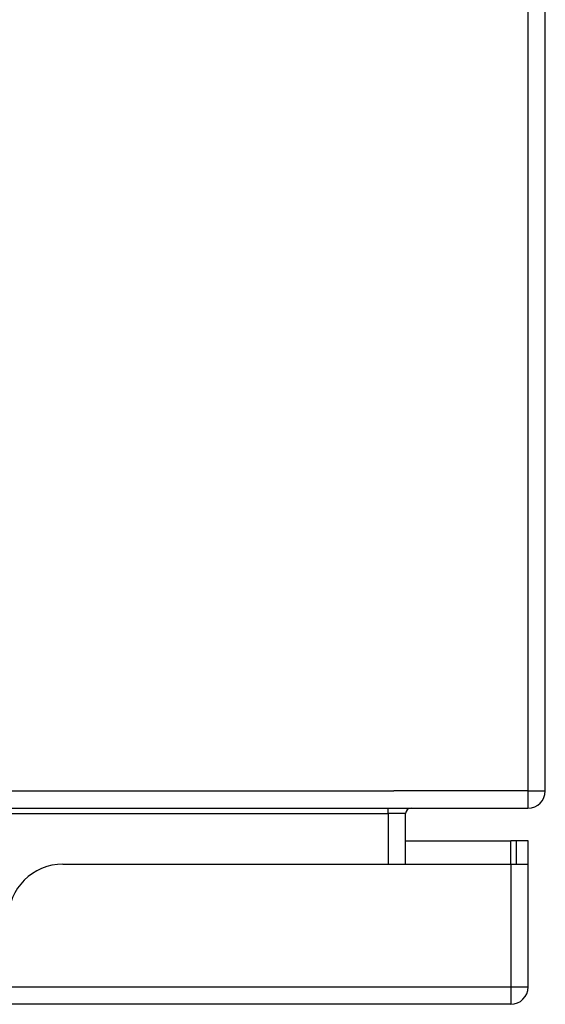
# Model space of a CAD drawing. Header units: inches. Extents: x 17 to 386, y 34 to 183.
# Tile 16 of 95: x 85.79 to 88.8, y 34.19 to 39.81. Entities that reach past the tile are written whole.
import ezdxf

# ---------------------------------------------------------------- set-up
doc = ezdxf.new("R2010")
doc.units = ezdxf.units.IN
doc.header["$MEASUREMENT"] = 0
doc.layers.add('Visible Edges(ANSI)', color=7, linetype='Continuous', lineweight=25)
doc.layers.add('Visible Tangent Edges(ANSI)', color=7, linetype='Continuous', lineweight=25)

msp = doc.modelspace()

# ---------------------------------------------------------------- linework, layer by layer
at = {"layer": 'Visible Edges(ANSI)'}
for p, q in [((88.7975, 35.4043), (88.7975, 45.2063)), ((16.8965, 35.3053), (88.6985, 35.3053)), ((87.9994, 34.9858), (87.9994, 35.2743)), ((87.9994, 35.1198), (88.6, 35.1198)), ((88.631, 35.1198), (88.6, 35.1198)), ((88.699, 35.1198), (88.631, 35.1198)), ((88.631, 35.1198), (88.631, 34.9858)), ((88.699, 35.0028), (88.699, 35.1198)), ((86.042, 34.9858), (88.6, 34.9858)), ((88.6, 34.9858), (88.6975, 34.9858)), ((88.699, 34.2848), (88.699, 35.0028)), ((88.6, 34.1858), (16.995, 34.1858))]:
    msp.add_line(p, q, dxfattribs=at)
for centre, radius, start, end in [((88.6985, 35.4043), 0.099, 270, 0), ((88.0304, 35.2743), 0.031, 90, 180), ((86.042, 34.6738), 0.312, 90, 180), ((88.6, 35.0028), 0.099, 350.1123, 0), ((88.6, 34.2848), 0.099, 270, 0)]:
    msp.add_arc(centre, radius, start, end, dxfattribs=at)
at = {"layer": 'Visible Tangent Edges(ANSI)'}
for p, q in [((88.6985, 45.2063), (88.6985, 35.4043)), ((16.8965, 35.4043), (87.9314, 35.4043)), ((88.6985, 35.4043), (87.9314, 35.4043)), ((88.6985, 35.4043), (88.7975, 35.4043)), ((88.6985, 35.4043), (88.6985, 35.3053)), ((87.9004, 35.2743), (87.9004, 35.3053)), ((85.2289, 35.2743), (87.9004, 35.2743)), ((87.9994, 35.2743), (87.9004, 35.2743)), ((87.9004, 35.2743), (87.9004, 34.9858)), ((88.6, 34.9858), (88.6, 35.1198)), ((88.6, 34.9858), (88.6, 34.2848)), ((16.995, 34.2848), (88.6, 34.2848)), ((88.6, 34.2848), (88.699, 34.2848)), ((88.6, 34.2848), (88.6, 34.1858))]:
    msp.add_line(p, q, dxfattribs=at)

doc.saveas('drawing.dxf')
